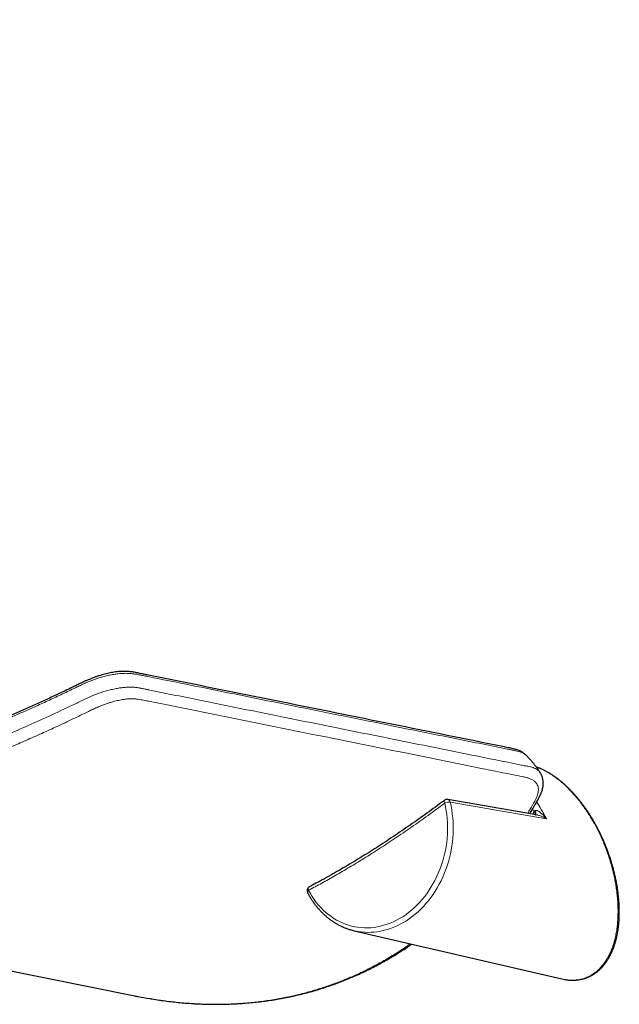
# Model space of a CAD drawing. Header units: millimetres. Extents: x 8 to 2236, y 12 to 2208.
# Tile 100 of 165: x 1947 to 2018, y 549 to 666. Entities that reach past the tile are written whole.
import ezdxf

# ---------------------------------------------------------------- set-up
doc = ezdxf.new("R2010")
doc.units = ezdxf.units.MM

msp = doc.modelspace()

# ---------------------------------------------------------------- linework, layer by layer
at = {"color": 252, "linetype": 'Continuous', "lineweight": 0}
for p, q in [((2009.7, 571.1), (1998.24, 573.07)), ((2008.26, 571.94), (2008.3, 572.04))]:
    msp.add_line(p, q, dxfattribs=at)
at = {"color": 7, "linetype": 'Continuous', "lineweight": 30}
for p, q in [((1867.4, 568.82), (1960.68, 550.02)), ((1986.81, 557.77), (2011.53, 552.03)), ((2011.53, 552.04), (2011.89, 551.97))]:
    msp.add_line(p, q, dxfattribs=at)
at = {"color": 252, "linetype": 'Continuous', "lineweight": 0, "flags": 128}
for points in [[(1998.24, 573.07), (1998.34, 572.62), (1998.42, 572.16), (1998.49, 571.69), (1998.54, 571.22), (1998.58, 570.75), (1998.6, 570.27), (1998.6, 569.79), (1998.58, 569.31), (1998.55, 568.82), (1998.5, 568.34), (1998.44, 567.86), (1998.36, 567.38), (1998.26, 566.91), (1998.15, 566.43), (1998.02, 565.97), (1997.88, 565.5), (1997.72, 565.05), (1997.54, 564.6), (1997.35, 564.16), (1997.15, 563.72), (1996.93, 563.3), (1996.7, 562.89), (1996.45, 562.49), (1996.2, 562.1), (1995.93, 561.72), (1995.64, 561.35), (1995.35, 561), (1995.05, 560.66), (1994.73, 560.34), (1994.41, 560.03), (1994.08, 559.74), (1993.73, 559.47), (1993.38, 559.21), (1993.03, 558.97), (1992.66, 558.75), (1992.29, 558.55), (1991.92, 558.36), (1991.54, 558.2), (1991.15, 558.05), (1990.77, 557.92), (1990.38, 557.82), (1989.99, 557.73), (1989.59, 557.66), (1989.2, 557.61), (1988.81, 557.59), (1988.41, 557.58), (1988.02, 557.6), (1987.63, 557.63), (1987.27, 557.68)], [(1997.55, 573.29), (1997.53, 573.27), (1997.52, 573.23), (1997.51, 573.18), (1997.52, 573.11), (1997.55, 573.04), (1997.58, 572.96)], [(1981.38, 562.59), (1981.59, 562.21), (1981.81, 561.84), (1982.05, 561.49), (1982.3, 561.15), (1982.56, 560.83), (1982.83, 560.52), (1983.12, 560.23), (1983.42, 559.96), (1983.73, 559.7), (1984.05, 559.47), (1984.37, 559.24), (1984.71, 559.04), (1985.05, 558.86), (1985.41, 558.7), (1985.77, 558.55), (1986.13, 558.43), (1986.5, 558.32), (1986.88, 558.24), (1987.26, 558.18), (1987.64, 558.14), (1988.02, 558.11), (1988.41, 558.11), (1988.8, 558.13), (1989.19, 558.17), (1989.58, 558.23), (1989.96, 558.32), (1990.35, 558.42), (1990.73, 558.54), (1991.11, 558.68), (1991.49, 558.84), (1991.86, 559.03), (1992.22, 559.23), (1992.58, 559.44), (1992.94, 559.68), (1993.28, 559.94), (1993.62, 560.21), (1993.95, 560.5), (1994.27, 560.8), (1994.58, 561.12), (1994.87, 561.46), (1995.16, 561.81), (1995.44, 562.17), (1995.7, 562.55), (1995.95, 562.94), (1996.19, 563.34), (1996.41, 563.75), (1996.62, 564.17), (1996.82, 564.61), (1997, 565.05), (1997.16, 565.49), (1997.31, 565.95), (1997.45, 566.41), (1997.56, 566.87), (1997.66, 567.34), (1997.75, 567.81), (1997.82, 568.29), (1997.87, 568.76), (1997.91, 569.24), (1997.92, 569.71), (1997.93, 570.19), (1997.91, 570.66), (1997.88, 571.13), (1997.83, 571.6), (1997.76, 572.06), (1997.68, 572.51), (1997.58, 572.96)], [(1981.38, 562.59), (1981.32, 562.53), (1981.28, 562.47), (1981.25, 562.42), (1981.24, 562.37), (1981.24, 562.33), (1981.25, 562.31)]]:
    msp.add_lwpolyline(points, dxfattribs=at)
at = {"color": 7, "linetype": 'Continuous', "lineweight": 30, "flags": 128}
msp.add_lwpolyline([(2008.64, 571.54), (2008.26, 571.6), (1997.94, 573.39)], dxfattribs=at)
at = {"color": 7, "linetype": 'Continuous', "lineweight": 30}
for centre, radius, start, end in [((1997.85, 572.89), 0.5, 80.204, 126.9143), ((1981.69, 562.54), 0.5, 117.953, 207.6986), ((1988.48, 564.97), 7.39, 253.0902, 260.5306)]:
    msp.add_arc(centre, radius, start, end, dxfattribs=at)
at = {"color": 252, "linetype": 'Continuous', "lineweight": 0}
for centre, radius, start, end in [((1998.12, 571.76), 1.32, 84.9666, 114.1711), ((1997.85, 573), 0.396, 10.4543, 76.7616), ((2007.94, 571.64), 0.435, 352.2562, 43.2729), ((2008.01, 571.73), 0.426, 338.5557, 47.0907), ((1981.68, 562.73), 0.34, 132.3869, 205.6911)]:
    msp.add_arc(centre, radius, start, end, dxfattribs=at)
for centre, major_axis, ratio, start_param, end_param in [((2003.42, 565.73), (-4.59, 11.9), 0.558001, 5.035244, 5.066327), ((1941.54, 667.77), (-44.58, 115.54), 0.558013, 3.550291, 3.554733)]:
    msp.add_ellipse(centre, major_axis=major_axis, ratio=ratio, start_param=start_param, end_param=end_param, dxfattribs=at)
for points, knots in [([(1822.91, 666.14), (1822.81, 666.13), (1822.58, 666.09), (1822.25, 665.96), (1821.91, 665.79), (1821.59, 665.55), (1821.28, 665.27), (1820.99, 664.93), (1820.73, 664.56), (1820.5, 664.16), (1820.31, 663.74), (1820.13, 663.3), (1819.96, 662.84), (1819.58, 661.76), (1818.99, 660.01), (1818.25, 657.66), (1817.58, 655.3), (1816.97, 652.99), (1816.43, 650.68), (1815.94, 648.37), (1815.52, 646.06), (1815.15, 643.75), (1814.85, 641.46), (1814.62, 639.15), (1814.44, 636.82), (1814.33, 634.48), (1814.29, 632.14), (1814.33, 629.84), (1814.43, 627.57), (1814.6, 625.35), (1814.85, 623.14), (1815.16, 620.95), (1815.54, 618.78), (1816, 616.63), (1816.53, 614.51), (1817.13, 612.41), (1817.76, 610.47), (1818.4, 608.7), (1819.04, 607.09), (1819.73, 605.49), (1820.46, 603.93), (1821.23, 602.4), (1822.04, 600.9), (1822.9, 599.42), (1823.81, 597.97), (1824.76, 596.55), (1825.75, 595.15), (1826.8, 593.78), (1827.88, 592.44), (1829.01, 591.12), (1830.19, 589.84), (1831.41, 588.58), (1832.71, 587.32), (1834.1, 586.06), (1835.58, 584.8), (1837.12, 583.58), (1838.73, 582.38), (1840.43, 581.2), (1842.22, 580.05), (1844.06, 578.95), (1845.95, 577.89), (1847.9, 576.89), (1849.89, 575.95), (1851.91, 575.06), (1853.86, 574.27), (1855.75, 573.57), (1857.56, 572.95), (1859.4, 572.37), (1861.26, 571.83), (1863.24, 571.31), (1865.33, 570.8), (1867.55, 570.33), (1869.8, 569.92), (1872.07, 569.55), (1874.38, 569.23), (1876.7, 568.97), (1879.03, 568.77), (1881.41, 568.61), (1883.84, 568.5), (1886.34, 568.44), (1888.85, 568.44), (1891.4, 568.5), (1893.98, 568.61), (1896.6, 568.78), (1899.23, 569), (1901.87, 569.28), (1904.52, 569.61), (1907.17, 569.99), (1909.81, 570.43), (1912.47, 570.92), (1915.18, 571.47), (1917.92, 572.08), (1920.66, 572.74), (1923.42, 573.46), (1926.18, 574.23), (1928.96, 575.06), (1931.74, 575.94), (1934.5, 576.88), (1937.26, 577.86), (1939.99, 578.88), (1942.69, 579.95), (1945.35, 581.05), (1948.07, 582.22), (1950.83, 583.47), (1952.89, 584.44), (1954.21, 585.08), (1954.8, 585.36), (1955.38, 585.63), (1955.97, 585.88), (1956.57, 586.1), (1957.16, 586.28), (1957.74, 586.44), (1958.32, 586.57), (1958.87, 586.67), (1959.41, 586.73), (1959.92, 586.76), (1960.41, 586.76), (1960.87, 586.73), (1961.3, 586.66), (1961.71, 586.58), (1962.1, 586.49), (1962.87, 586.32), (1964.54, 586), (1974.25, 584.02), (1986.52, 581.57), (1999.66, 578.91), (2004.81, 577.88), (2007.09, 577.41), (2007.57, 577.33), (2007.95, 577.24), (2008.25, 577.14), (2008.51, 577.01), (2008.73, 576.85), (2008.88, 576.69), (2008.94, 576.59), (2008.96, 576.56)], [0, 0, 0, 0, 0.001684, 0.003624, 0.005557, 0.007492, 0.009434, 0.011376, 0.01331, 0.015028, 0.016749, 0.018476, 0.020207, 0.021932, 0.030402, 0.039478, 0.047957, 0.056438, 0.064919, 0.073398, 0.081918, 0.090438, 0.09888, 0.107322, 0.116077, 0.124835, 0.133593, 0.142348, 0.150825, 0.159304, 0.167781, 0.176258, 0.184737, 0.193215, 0.201693, 0.210173, 0.218652, 0.225414, 0.232178, 0.238942, 0.245705, 0.252331, 0.258959, 0.265588, 0.272214, 0.278841, 0.28547, 0.292099, 0.298726, 0.305353, 0.311982, 0.318612, 0.325239, 0.33249, 0.339744, 0.346997, 0.354248, 0.361966, 0.369688, 0.377409, 0.385127, 0.392912, 0.400697, 0.408351, 0.416006, 0.422524, 0.429045, 0.435567, 0.442088, 0.448607, 0.456063, 0.463522, 0.470982, 0.478438, 0.485949, 0.49346, 0.500863, 0.508267, 0.51606, 0.523856, 0.531652, 0.539446, 0.547474, 0.555504, 0.563535, 0.571563, 0.579643, 0.587723, 0.595699, 0.603675, 0.612023, 0.620373, 0.628723, 0.637071, 0.645616, 0.654162, 0.662707, 0.671292, 0.679879, 0.688464, 0.696918, 0.705373, 0.713826, 0.722903, 0.731981, 0.733875, 0.735776, 0.737673, 0.739561, 0.741446, 0.743343, 0.745246, 0.74715, 0.749047, 0.750941, 0.752842, 0.754743, 0.756637, 0.758558, 0.760481, 0.762407, 0.764331, 0.772049, 0.787485, 0.909912, 0.955847, 0.984439, 0.98717, 0.989901, 0.991742, 0.993586, 0.995427, 0.997338, 0.999255, 1, 1, 1, 1]), ([(2007.3, 578.64), (2007.29, 578.64), (2007.24, 578.71), (2007.08, 578.82), (2006.83, 578.96), (2006.53, 579.07), (2006.19, 579.16), (2005.82, 579.24), (2005.44, 579.32), (2004.68, 579.47), (2003.05, 579.8), (1993.51, 581.72), (1981.49, 584.14), (1968.68, 586.73), (1963.69, 587.73), (1961.55, 588.16), (1961.1, 588.26), (1960.67, 588.33), (1960.28, 588.38), (1959.84, 588.41), (1959.37, 588.41), (1958.85, 588.38), (1958.31, 588.31), (1957.75, 588.21), (1957.18, 588.08), (1956.59, 587.92), (1955.99, 587.72), (1955.41, 587.51), (1954.86, 587.28), (1954.34, 587.04), (1953.48, 586.63), (1952.28, 586.05), (1950.72, 585.31), (1948.73, 584.4), (1946.74, 583.52), (1944.75, 582.67), (1942.75, 581.84), (1940.32, 580.87), (1937.58, 579.83), (1934.96, 578.89), (1932.54, 578.06), (1930.15, 577.28), (1927.79, 576.56), (1925.43, 575.87), (1922.99, 575.2), (1920.48, 574.55), (1918.24, 574.02), (1916.34, 573.59), (1914.79, 573.26), (1913.22, 572.94), (1911.6, 572.63), (1909.93, 572.34), (1908.22, 572.05), (1906.55, 571.8), (1904.97, 571.58), (1903.43, 571.38), (1901.95, 571.21), (1900.47, 571.05), (1898.64, 570.88), (1896.47, 570.72), (1894.02, 570.58), (1891.62, 570.49), (1889.27, 570.45), (1886.94, 570.46), (1884.59, 570.52), (1882.24, 570.64), (1879.87, 570.8), (1877.48, 571.02), (1875.07, 571.31), (1872.67, 571.66), (1870.64, 572), (1869, 572.32), (1867.39, 572.65), (1865.46, 573.1), (1863.33, 573.65), (1861.34, 574.22), (1859.52, 574.79), (1857.76, 575.38), (1856.07, 576.01), (1854.4, 576.67), (1852.7, 577.39), (1850.98, 578.17), (1849.48, 578.9), (1848.23, 579.55), (1847.21, 580.1), (1846.2, 580.67), (1845.17, 581.27), (1844.12, 581.92), (1842.94, 582.67), (1841.68, 583.52), (1840.39, 584.44), (1839.15, 585.37), (1837.98, 586.3), (1836.84, 587.26), (1835.76, 588.2), (1834.76, 589.13), (1833.83, 590.03), (1832.92, 590.95), (1832.05, 591.87), (1831.22, 592.79), (1830.42, 593.71), (1829.65, 594.64), (1828.92, 595.58), (1828.21, 596.51), (1827.53, 597.45), (1826.88, 598.39), (1826.16, 599.47), (1825.41, 600.67), (1824.64, 601.98), (1823.92, 603.28), (1823.25, 604.56), (1822.62, 605.86), (1822.05, 607.11), (1821.53, 608.34), (1821.05, 609.51), (1820.61, 610.7), (1820.19, 611.88), (1819.81, 613.04), (1819.46, 614.19), (1819.13, 615.34), (1818.83, 616.49), (1818.55, 617.63), (1818.3, 618.76), (1818.07, 619.89), (1817.86, 621.06), (1817.66, 622.26), (1817.48, 623.49), (1817.32, 624.73), (1817.18, 625.99), (1817.07, 627.29), (1816.98, 628.61), (1816.91, 629.94), (1816.87, 631.29), (1816.85, 632.66), (1816.86, 634.05), (1816.89, 635.44), (1816.95, 636.83), (1817.03, 638.21), (1817.14, 639.6), (1817.27, 640.98), (1817.42, 642.35), (1817.59, 643.7), (1817.78, 645.04), (1818, 646.37), (1818.24, 647.75), (1818.51, 649.16), (1818.81, 650.62), (1819.14, 652.08), (1819.49, 653.53), (1819.87, 654.99), (1820.27, 656.45), (1820.69, 657.91), (1821.22, 659.62), (1821.73, 661.21), (1822.16, 662.43), (1822.37, 663.05), (1822.49, 663.42), (1822.64, 663.81), (1822.83, 664.22), (1823.07, 664.62), (1823.33, 664.99), (1823.61, 665.32), (1823.9, 665.59), (1824.21, 665.82), (1824.54, 665.99), (1824.88, 666.12), (1825.22, 666.19), (1825.55, 666.21), (1825.77, 666.19), (1825.86, 666.18)], [0, 0, 0, 0, 0.000117, 0.002002, 0.003938, 0.005875, 0.007795, 0.009717, 0.011641, 0.013565, 0.021267, 0.036673, 0.15918, 0.205045, 0.232616, 0.235249, 0.237881, 0.23965, 0.241419, 0.243187, 0.245095, 0.247004, 0.248967, 0.25093, 0.252839, 0.254748, 0.256716, 0.258685, 0.260388, 0.262095, 0.263802, 0.268946, 0.274093, 0.279241, 0.288521, 0.293591, 0.298662, 0.307885, 0.317112, 0.324954, 0.332799, 0.34018, 0.347563, 0.354974, 0.362387, 0.370408, 0.378432, 0.383271, 0.38811, 0.392952, 0.397794, 0.403176, 0.40856, 0.41363, 0.418701, 0.423314, 0.427926, 0.432542, 0.437158, 0.445003, 0.452852, 0.460235, 0.467623, 0.47505, 0.482482, 0.490088, 0.497698, 0.505574, 0.513455, 0.521518, 0.529588, 0.533918, 0.538249, 0.546128, 0.554013, 0.560713, 0.567417, 0.573723, 0.580032, 0.586374, 0.592718, 0.599631, 0.606548, 0.610757, 0.614966, 0.61918, 0.623393, 0.628093, 0.632795, 0.6389, 0.645007, 0.650661, 0.656315, 0.661979, 0.667643, 0.672638, 0.677634, 0.682636, 0.687638, 0.69235, 0.697061, 0.701778, 0.706495, 0.711026, 0.715556, 0.720091, 0.724627, 0.730791, 0.736959, 0.742666, 0.748373, 0.754088, 0.759804, 0.764838, 0.769873, 0.774913, 0.779954, 0.78469, 0.789426, 0.794167, 0.798907, 0.803452, 0.807997, 0.812545, 0.817093, 0.821945, 0.826797, 0.831653, 0.836509, 0.841638, 0.846768, 0.851902, 0.857036, 0.862334, 0.867633, 0.872936, 0.878239, 0.883464, 0.88869, 0.89392, 0.89915, 0.904158, 0.909167, 0.914179, 0.919192, 0.924638, 0.930085, 0.935535, 0.940986, 0.946443, 0.9519, 0.957361, 0.962823, 0.971106, 0.975248, 0.976631, 0.978013, 0.979394, 0.981272, 0.983151, 0.985086, 0.987022, 0.9889, 0.990778, 0.992709, 0.99464, 0.996548, 0.998456, 1, 1, 1, 1]), ([(2007.47, 571.74), (2007.57, 571.91), (2007.85, 572.39), (2008.19, 572.98), (2008.47, 573.5), (2008.6, 573.8), (2008.69, 574.09), (2008.74, 574.37), (2008.74, 574.63), (2008.7, 574.89), (2008.62, 575.13), (2008.5, 575.32), (2008.38, 575.47), (2008.25, 575.58), (2008.11, 575.69), (2007.94, 575.78), (2007.77, 575.87), (2007.52, 575.96), (2007.2, 576.03), (2006.57, 576.17), (2005.66, 576.35), (2004.11, 576.66), (1995.74, 578.36), (1983.59, 580.8), (1970.65, 583.41), (1964.63, 584.62), (1962.57, 585.04), (1961.89, 585.18), (1961.36, 585.28), (1960.96, 585.35), (1960.66, 585.37), (1960.4, 585.38), (1960.12, 585.38), (1959.83, 585.36), (1959.53, 585.33), (1959.22, 585.28), (1958.9, 585.23), (1958.58, 585.16), (1958.25, 585.08), (1957.91, 584.98), (1957.56, 584.88), (1957.16, 584.74), (1956.71, 584.57), (1956.19, 584.36), (1955.67, 584.12), (1954.72, 583.65), (1953.31, 582.97), (1951.46, 582.1), (1949.6, 581.25), (1947.75, 580.43), (1945.74, 579.56), (1943.55, 578.65), (1941.19, 577.7), (1938.81, 576.79), (1936.43, 575.92), (1934.04, 575.08), (1931.63, 574.28), (1929.23, 573.52), (1926.83, 572.8), (1924.44, 572.12), (1922.06, 571.48), (1919.73, 570.89), (1917.41, 570.35), (1915.16, 569.86), (1912.95, 569.41), (1910.79, 569), (1908.66, 568.64), (1906.56, 568.31), (1904.47, 568.01), (1902.39, 567.75), (1900.31, 567.53), (1898.24, 567.33), (1896.16, 567.17), (1894.08, 567.04), (1892.01, 566.95), (1889.93, 566.89), (1887.86, 566.87), (1885.79, 566.89), (1883.71, 566.94), (1881.65, 567.04), (1879.58, 567.17), (1877.52, 567.34), (1875.47, 567.55), (1873.46, 567.8), (1871.88, 568.03), (1870.99, 568.18), (1870.73, 568.22)], [0, 0, 0, 0, 0.005078, 0.014185, 0.017102, 0.020017, 0.022994, 0.025972, 0.02902, 0.032069, 0.035208, 0.038348, 0.04038, 0.042418, 0.044479, 0.046539, 0.048624, 0.05071, 0.054259, 0.057815, 0.068494, 0.079173, 0.100532, 0.299162, 0.413698, 0.457089, 0.464933, 0.470465, 0.475997, 0.479218, 0.481271, 0.48333, 0.485411, 0.487492, 0.4896, 0.491707, 0.49376, 0.49582, 0.497903, 0.499986, 0.502098, 0.504209, 0.507215, 0.510243, 0.513336, 0.516444, 0.527508, 0.538574, 0.549503, 0.560435, 0.571283, 0.584978, 0.598677, 0.61238, 0.626077, 0.63978, 0.653446, 0.667117, 0.680671, 0.69423, 0.707507, 0.720789, 0.733578, 0.746371, 0.758564, 0.770761, 0.78253, 0.794303, 0.805936, 0.817579, 0.829225, 0.840895, 0.852569, 0.864286, 0.876009, 0.887802, 0.899601, 0.911496, 0.923396, 0.935399, 0.947409, 0.9595, 0.971598, 0.983732, 0.995361, 1, 1, 1, 1]), ([(2011.89, 551.97), (2011.92, 551.96), (2012.15, 551.91), (2012.56, 551.88), (2013.11, 551.89), (2013.64, 551.96), (2014.15, 552.08), (2014.65, 552.28), (2015.14, 552.54), (2015.61, 552.87), (2016.05, 553.27), (2016.42, 553.69), (2016.72, 554.11), (2016.97, 554.52), (2017.21, 554.96), (2017.41, 555.43), (2017.6, 555.92), (2017.77, 556.46), (2017.91, 557.04), (2018.04, 557.68), (2018.13, 558.35), (2018.19, 559.04), (2018.22, 559.75), (2018.22, 560.44), (2018.2, 561.09), (2018.15, 561.7), (2018.08, 562.33), (2018, 562.96), (2017.89, 563.6), (2017.76, 564.25), (2017.6, 564.91), (2017.43, 565.56), (2017.24, 566.21), (2017.03, 566.85), (2016.8, 567.49), (2016.54, 568.14), (2016.27, 568.78), (2015.97, 569.42), (2015.66, 570.05), (2015.28, 570.75), (2014.9, 571.38), (2014.55, 571.93), (2014.28, 572.33), (2013.99, 572.73), (2013.7, 573.12), (2013.4, 573.5), (2013.09, 573.87), (2012.78, 574.22), (2012.46, 574.56), (2012.13, 574.89), (2011.8, 575.2), (2011.46, 575.5), (2011.11, 575.78), (2010.76, 576.04), (2010.32, 576.35), (2009.78, 576.68), (2009.16, 576.99), (2008.73, 577.19), (2008.51, 577.25), (2008.49, 577.26)], [0, 0, 0, 0, 0.003181, 0.025105, 0.046545, 0.068111, 0.089799, 0.111601, 0.135836, 0.160209, 0.184713, 0.20934, 0.228054, 0.246816, 0.265628, 0.284484, 0.303388, 0.322334, 0.343906, 0.365536, 0.38723, 0.40898, 0.430793, 0.452663, 0.470317, 0.488002, 0.50574, 0.52351, 0.541344, 0.559212, 0.577137, 0.595099, 0.612413, 0.629763, 0.647177, 0.664631, 0.682166, 0.699745, 0.717399, 0.735104, 0.759453, 0.771705, 0.783958, 0.796294, 0.80863, 0.821047, 0.833487, 0.845682, 0.857901, 0.87021, 0.882519, 0.894939, 0.907358, 0.91988, 0.932433, 0.954318, 0.976368, 0.998587, 1, 1, 1, 1]), ([(2008.53, 573.09), (2008.54, 573.07), (2008.74, 572.79), (2009.03, 572.31), (2009.4, 571.67), (2009.6, 571.29), (2009.7, 571.1)], [0, 0, 0, 0, 0.0352255, 0.448117, 0.7237115, 1, 1, 1, 1]), ([(1997.58, 572.96), (1996.92, 572.47), (1995.61, 571.5), (1993.64, 570.1), (1991.72, 568.79), (1989.82, 567.54), (1988.01, 566.39), (1986.24, 565.32), (1984.58, 564.35), (1982.96, 563.43), (1981.9, 562.87), (1981.38, 562.59)], [0, 0, 0, 0, 0.123002, 0.244154, 0.365306, 0.480186, 0.595065, 0.70022, 0.805374, 0.902687, 1, 1, 1, 1]), ([(2008.3, 572.04), (2008.31, 572.05), (2008.33, 572.08), (2008.39, 572.1), (2008.47, 572.1), (2008.58, 572.08), (2008.7, 572.02), (2008.83, 571.94), (2008.97, 571.84), (2009.12, 571.72), (2009.27, 571.59), (2009.41, 571.44), (2009.55, 571.28), (2009.65, 571.16), (2009.69, 571.1), (2009.7, 571.1)], [0, 0, 0, 0, 0.032491, 0.065051, 0.105486, 0.173247, 0.244831, 0.317987, 0.422862, 0.528773, 0.636848, 0.745374, 0.870803, 0.996689, 1, 1, 1, 1]), ([(2009.7, 571.1), (2009.69, 571.1), (2009.63, 571.14), (2009.48, 571.23), (2009.27, 571.33), (2009.07, 571.41), (2008.88, 571.48), (2008.74, 571.52), (2008.65, 571.54), (2008.64, 571.54)], [0, 0, 0, 0, 0.004451, 0.23363, 0.462758, 0.631494, 0.800352, 0.968357, 1, 1, 1, 1]), ([(1962.46, 549.69), (1962.51, 549.68), (1963.06, 549.59), (1964.11, 549.44), (1965.59, 549.26), (1967.07, 549.13), (1968.53, 549.05), (1969.99, 549.02), (1971.43, 549.03), (1972.86, 549.09), (1974.39, 549.2), (1976.01, 549.38), (1977.72, 549.65), (1979.39, 549.98), (1980.96, 550.36), (1982.4, 550.78), (1983.74, 551.21), (1985.06, 551.69), (1986.35, 552.22), (1987.67, 552.81), (1989, 553.48), (1990.36, 554.21), (1991.68, 555), (1992.72, 555.67), (1993.32, 556.1), (1993.49, 556.22)], [0, 0, 0, 0, 0.00422, 0.04635, 0.08848, 0.1306, 0.173227, 0.215871, 0.258521, 0.301165, 0.343794, 0.397072, 0.450369, 0.503667, 0.556946, 0.601679, 0.646428, 0.691182, 0.735932, 0.780667, 0.830306, 0.879958, 0.929611, 0.979251, 1, 1, 1, 1])]:
    msp.add_open_spline(points, degree=3, knots=knots, dxfattribs=at)
at = {"color": 7, "linetype": 'Continuous', "lineweight": 30}
for points, knots in [([(2007.27, 578.67), (2007.24, 578.7), (2007.16, 578.77), (2007.01, 578.89), (2006.83, 579.01), (2006.64, 579.12), (2006.43, 579.22), (2006.21, 579.3), (2005.97, 579.37), (2005.72, 579.44), (2005.43, 579.5), (2005.12, 579.56), (2004.81, 579.62), (1995.75, 581.46), (1982.64, 584.09), (1968.52, 586.94), (1963.04, 588.04), (1961.77, 588.3), (1961.44, 588.37), (1961.18, 588.42), (1960.91, 588.48), (1960.66, 588.53), (1960.4, 588.57), (1960.15, 588.6), (1959.89, 588.63), (1959.62, 588.64), (1959.34, 588.64), (1959.04, 588.63), (1958.73, 588.61), (1958.41, 588.57), (1958.09, 588.52), (1957.76, 588.46), (1957.43, 588.39), (1957.1, 588.31), (1956.77, 588.22), (1956.43, 588.12), (1956.1, 588.01), (1955.77, 587.89), (1955.45, 587.76), (1955.13, 587.63), (1954.82, 587.5), (1954.49, 587.35), (1954.14, 587.18), (1953.73, 586.98), (1953.14, 586.69), (1952.38, 586.32), (1951.3, 585.81), (1950.03, 585.22), (1948.6, 584.57), (1947.17, 583.93), (1945.73, 583.31), (1944.29, 582.7), (1942.85, 582.1), (1941.42, 581.52), (1939.98, 580.96), (1938.54, 580.41), (1937.1, 579.87), (1935.67, 579.35), (1934.23, 578.85), (1932.8, 578.36), (1931.36, 577.88), (1929.93, 577.42), (1928.5, 576.98), (1927.08, 576.55), (1925.66, 576.14), (1924.24, 575.74), (1922.82, 575.36), (1921.4, 574.99), (1919.99, 574.63), (1918.58, 574.3), (1917.17, 573.97), (1915.77, 573.66), (1914.37, 573.37), (1912.97, 573.09), (1911.58, 572.83), (1910.19, 572.58), (1908.81, 572.35), (1907.44, 572.13), (1906.07, 571.93), (1904.7, 571.74), (1903.35, 571.57), (1901.99, 571.42), (1900.64, 571.28), (1899.3, 571.15), (1897.97, 571.04), (1896.65, 570.94), (1895.33, 570.86), (1894.01, 570.79), (1892.7, 570.74), (1891.4, 570.7), (1890.11, 570.68), (1888.83, 570.67), (1887.55, 570.68), (1886.29, 570.7), (1885.03, 570.73), (1883.77, 570.78), (1882.53, 570.85), (1881.29, 570.93), (1880.06, 571.02), (1878.84, 571.13), (1877.63, 571.25), (1876.43, 571.39), (1875.23, 571.54), (1874.05, 571.7), (1872.87, 571.88), (1872.05, 572.01), (1871.62, 572.09), (1871.58, 572.1)], [0, 0, 0, 0, 0.001107, 0.002974, 0.004882, 0.006834, 0.008829, 0.010857, 0.012926, 0.015217, 0.01786, 0.020938, 0.024019, 0.02709, 0.283798, 0.408585, 0.439395, 0.443385, 0.445846, 0.448851, 0.451368, 0.453688, 0.455871, 0.457953, 0.459956, 0.462104, 0.464216, 0.466445, 0.468667, 0.470881, 0.473088, 0.47529, 0.477486, 0.479639, 0.481771, 0.483886, 0.485989, 0.488085, 0.490176, 0.492051, 0.494007, 0.496034, 0.498249, 0.500761, 0.503866, 0.509395, 0.515283, 0.524292, 0.53328, 0.542241, 0.551176, 0.560084, 0.568963, 0.577814, 0.586635, 0.595426, 0.604187, 0.612917, 0.621615, 0.630291, 0.638943, 0.647557, 0.656133, 0.664675, 0.673184, 0.681663, 0.690114, 0.698539, 0.70694, 0.71532, 0.723681, 0.732024, 0.740337, 0.748605, 0.75684, 0.765045, 0.773222, 0.781375, 0.789505, 0.797577, 0.805635, 0.813678, 0.821696, 0.829683, 0.837628, 0.845526, 0.853422, 0.861315, 0.869171, 0.876994, 0.884787, 0.892551, 0.90029, 0.908006, 0.915702, 0.923379, 0.931041, 0.938689, 0.946327, 0.953957, 0.961537, 0.969087, 0.976645, 0.984197, 0.99173, 0.999234, 1, 1, 1, 1]), ([(2008.96, 576.56), (2008.93, 576.61), (2008.86, 576.72), (2008.76, 576.88), (2008.66, 577.02), (2008.58, 577.14), (2008.5, 577.25), (2008.4, 577.38), (2008.29, 577.52), (2008.19, 577.65), (2008.09, 577.77), (2008, 577.88), (2007.91, 577.98), (2007.82, 578.09), (2007.7, 578.22), (2007.57, 578.36), (2007.43, 578.5), (2007.34, 578.6), (2007.3, 578.64)], [0, 0, 0, 0, 0.066017, 0.144963, 0.209562, 0.259737, 0.308055, 0.368199, 0.43948, 0.503553, 0.557832, 0.610237, 0.660953, 0.714323, 0.777596, 0.851595, 0.932767, 1, 1, 1, 1]), ([(2011.91, 551.96), (2011.96, 551.95), (2012.12, 551.92), (2012.38, 551.9), (2012.68, 551.88), (2012.98, 551.88), (2013.27, 551.9), (2013.56, 551.93), (2013.85, 551.99), (2014.12, 552.06), (2014.4, 552.14), (2014.66, 552.25), (2014.92, 552.37), (2015.18, 552.51), (2015.43, 552.66), (2015.67, 552.83), (2015.9, 553.02), (2016.12, 553.23), (2016.34, 553.45), (2016.54, 553.69), (2016.74, 553.94), (2016.93, 554.22), (2017.11, 554.5), (2017.28, 554.81), (2017.43, 555.13), (2017.58, 555.46), (2017.72, 555.81), (2017.84, 556.18), (2017.95, 556.55), (2018.05, 556.95), (2018.13, 557.35), (2018.21, 557.76), (2018.27, 558.19), (2018.31, 558.63), (2018.35, 559.07), (2018.37, 559.53), (2018.37, 559.99), (2018.37, 560.46), (2018.35, 560.94), (2018.32, 561.42), (2018.27, 561.9), (2018.21, 562.39), (2018.14, 562.89), (2018.06, 563.38), (2017.96, 563.88), (2017.85, 564.38), (2017.73, 564.87), (2017.6, 565.37), (2017.46, 565.86), (2017.31, 566.35), (2017.14, 566.84), (2016.97, 567.32), (2016.78, 567.79), (2016.59, 568.26), (2016.38, 568.73), (2016.17, 569.19), (2015.95, 569.64), (2015.72, 570.08), (2015.49, 570.51), (2015.25, 570.93), (2015, 571.34), (2014.74, 571.75), (2014.48, 572.14), (2014.21, 572.52), (2013.94, 572.89), (2013.66, 573.25), (2013.38, 573.59), (2013.09, 573.93), (2012.8, 574.25), (2012.51, 574.55), (2012.21, 574.85), (2011.91, 575.13), (2011.61, 575.4), (2011.31, 575.65), (2011, 575.89), (2010.69, 576.11), (2010.38, 576.32), (2010.07, 576.52), (2009.76, 576.7), (2009.45, 576.86), (2009.13, 577.01), (2008.82, 577.14), (2008.61, 577.22), (2008.5, 577.26), (2008.49, 577.26)], [0, 0, 0, 0, 0.006079, 0.017106, 0.028167, 0.039266, 0.050405, 0.061589, 0.072822, 0.084112, 0.095468, 0.1069, 0.118419, 0.13004, 0.141773, 0.153632, 0.165627, 0.177769, 0.190065, 0.202521, 0.215139, 0.227918, 0.240857, 0.253951, 0.267191, 0.28057, 0.294077, 0.307702, 0.321433, 0.335259, 0.349168, 0.363147, 0.377184, 0.39127, 0.40539, 0.419535, 0.433693, 0.447853, 0.462002, 0.476127, 0.49022, 0.504271, 0.518269, 0.532207, 0.546075, 0.559865, 0.57357, 0.587183, 0.600697, 0.614106, 0.627406, 0.640591, 0.653658, 0.666604, 0.679426, 0.692123, 0.704694, 0.717138, 0.729457, 0.741651, 0.753723, 0.765676, 0.777512, 0.789236, 0.800853, 0.812368, 0.823786, 0.835114, 0.846359, 0.857528, 0.868628, 0.879667, 0.890654, 0.901596, 0.912502, 0.92338, 0.934239, 0.945085, 0.955927, 0.966771, 0.977623, 0.988488, 0.999371, 1, 1, 1, 1]), ([(2007.72, 571.7), (2007.75, 571.75), (2007.96, 572.09), (2008.25, 572.59), (2008.55, 573.13), (2008.72, 573.44), (2008.86, 573.7), (2008.99, 573.94), (2009.09, 574.17), (2009.16, 574.38), (2009.22, 574.59), (2009.27, 574.82), (2009.31, 575.05), (2009.32, 575.28), (2009.31, 575.5), (2009.29, 575.71), (2009.24, 575.92), (2009.18, 576.12), (2009.1, 576.31), (2009.03, 576.46), (2008.98, 576.54), (2008.96, 576.56)], [0, 0, 0, 0, 0.036258, 0.233914, 0.333031, 0.38986, 0.44171, 0.496121, 0.536123, 0.573958, 0.613107, 0.657467, 0.70085, 0.743408, 0.785162, 0.825691, 0.865762, 0.905433, 0.944785, 0.983912, 1, 1, 1, 1]), ([(1997.55, 573.3), (1997.44, 573.21), (1997, 572.88), (1996.22, 572.3), (1995.22, 571.58), (1994.22, 570.87), (1993.22, 570.17), (1992.22, 569.49), (1991.23, 568.82), (1990.23, 568.16), (1989.24, 567.53), (1988.25, 566.9), (1987.26, 566.29), (1986.26, 565.69), (1985.26, 565.1), (1984.26, 564.53), (1983.26, 563.96), (1982.32, 563.45), (1981.72, 563.13), (1981.45, 562.99)], [0, 0, 0, 0, 0.021063, 0.083468, 0.145813, 0.208071, 0.27022, 0.332235, 0.394093, 0.455773, 0.517257, 0.578644, 0.640158, 0.701856, 0.763719, 0.825722, 0.887842, 0.950058, 1, 1, 1, 1]), ([(2008.38, 571.54), (2008.38, 571.54), (2008.38, 571.54), (2008.37, 571.53), (2008.37, 571.54), (2008.37, 571.54)], [0, 0, 0, 0, 0.397537, 0.970217, 1, 1, 1, 1]), ([(1981.25, 562.31), (1981.28, 562.24), (1981.38, 562.05), (1981.56, 561.75), (1981.78, 561.4), (1982.01, 561.07), (1982.26, 560.74), (1982.51, 560.43), (1982.78, 560.14), (1983.06, 559.86), (1983.34, 559.59), (1983.64, 559.34), (1983.94, 559.1), (1984.26, 558.88), (1984.58, 558.68), (1984.91, 558.49), (1985.25, 558.32), (1985.59, 558.16), (1985.94, 558.03), (1986.18, 557.94), (1986.31, 557.91), (1986.32, 557.9)], [0, 0, 0, 0, 0.030555, 0.087628, 0.144686, 0.201717, 0.258717, 0.315682, 0.372609, 0.429494, 0.486336, 0.543133, 0.599882, 0.656584, 0.713238, 0.769847, 0.826413, 0.882939, 0.939429, 0.99589, 1, 1, 1, 1]), ([(1962.47, 549.69), (1962.56, 549.68), (1962.94, 549.61), (1963.62, 549.51), (1964.51, 549.39), (1965.4, 549.29), (1966.28, 549.2), (1967.16, 549.13), (1968.04, 549.07), (1968.92, 549.04), (1969.79, 549.02), (1970.66, 549.01), (1971.53, 549.03), (1972.39, 549.06), (1973.25, 549.1), (1974.1, 549.17), (1974.95, 549.25), (1975.8, 549.34), (1976.64, 549.46), (1977.48, 549.59), (1978.31, 549.74), (1979.14, 549.9), (1979.96, 550.08), (1980.78, 550.28), (1981.6, 550.5), (1982.4, 550.73), (1983.21, 550.98), (1984, 551.25), (1984.79, 551.53), (1985.58, 551.84), (1986.36, 552.15), (1987.13, 552.49), (1987.9, 552.84), (1988.66, 553.21), (1989.42, 553.6), (1990.17, 554.01), (1990.91, 554.43), (1991.65, 554.87), (1992.38, 555.32), (1993.05, 555.76), (1993.47, 556.05), (1993.66, 556.18)], [0, 0, 0, 0, 0.0072539, 0.0323467, 0.0574373, 0.0825205, 0.1076356, 0.132963, 0.1583326, 0.1837516, 0.2092271, 0.2347663, 0.2603767, 0.286078, 0.3116889, 0.3374397, 0.3633035, 0.389253, 0.4152598, 0.4412943, 0.4673263, 0.4933723, 0.5196826, 0.5460297, 0.572422, 0.5988676, 0.6253747, 0.6519518, 0.6786074, 0.7053498, 0.7321878, 0.7591301, 0.7861854, 0.8133626, 0.8406709, 0.8681344, 0.8954041, 0.9228497, 0.9504585, 0.9782185, 1, 1, 1, 1]), ([(1960.68, 550.02), (1960.82, 549.99), (1961.42, 549.87), (1962, 549.77), (1962.46, 549.69)], [0, 0, 0, 0, 0.232388, 1, 1, 1, 1])]:
    msp.add_open_spline(points, degree=3, knots=knots, dxfattribs=at)

doc.saveas('drawing.dxf')
